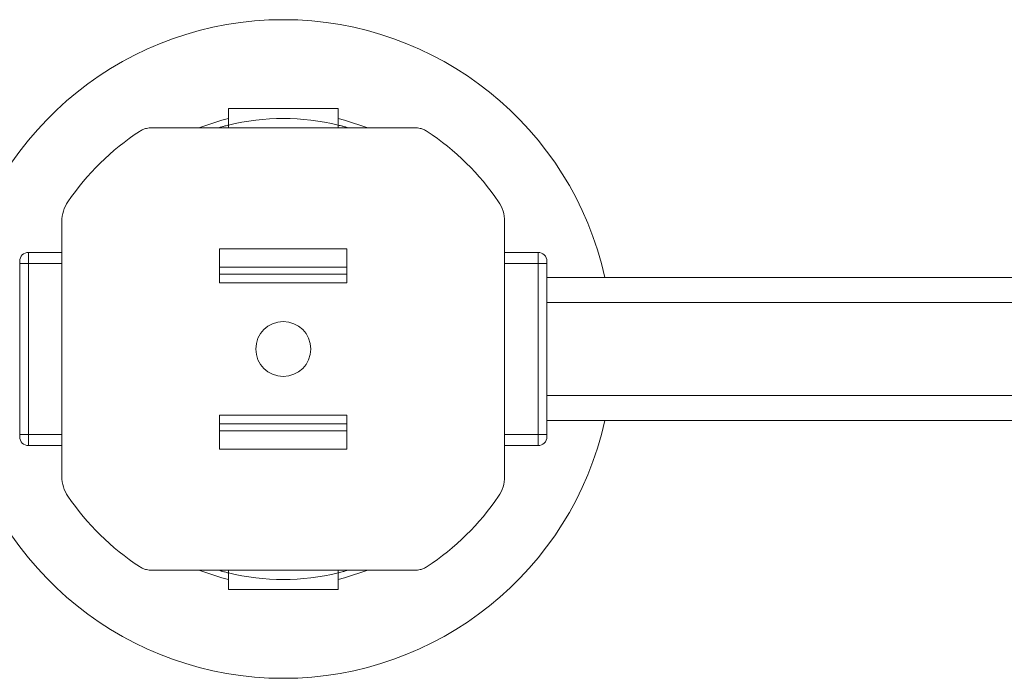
# Model space of a CAD drawing. Header units: millimetres. Extents: x -458 to 1924, y -69 to 431.
# Tile 20 of 49: x 490 to 579, y -69 to -9. Entities that reach past the tile are written whole.
import ezdxf

# ---------------------------------------------------------------- set-up
doc = ezdxf.new("R2010")
doc.units = ezdxf.units.MM

# ---------------------------------------------------------------- blocks, each defined once
blk = doc.blocks.new('Drawing View3')
at = {"color": 7, "linetype": 'Continuous', "lineweight": 18}
for p, q in [((434.287, 28.396), (424.287, 28.396)), ((424.287, 28.396), (424.287, 26.896)), ((434.287, 26.896), (434.287, 28.396)), ((424.287, 26.657), (424.287, 26.896)), ((434.287, 26.657), (434.287, 26.896)), ((441.275, 26.657), (417.3, 26.657)), ((409.13, -5.134), (409.13, 18.134)), ((449.444, -5.134), (449.444, 18.134)), ((406.087, 14.3), (406.087, 15.3)), ((406.087, 15.3), (409.13, 15.3)), ((435.089, 15.628), (423.486, 15.628)), ((423.486, 12.528), (423.486, 15.628)), ((435.089, 12.528), (435.089, 15.628)), ((452.487, 15.3), (449.444, 15.3)), ((452.487, 15.3), (452.487, 14.3)), ((405.287, 14.5), (405.287, 14.3)), ((453.287, 14.5), (453.287, 14.3)), ((405.287, 14.3), (406.087, 14.3)), ((405.287, 14.3), (405.287, -1.3)), ((406.087, -1.3), (406.087, 14.3)), ((409.13, 14.3), (406.087, 14.3)), ((423.486, 13.942), (435.089, 13.942)), ((452.487, 14.3), (449.444, 14.3)), ((453.287, 14.3), (452.487, 14.3)), ((452.487, 14.3), (452.487, -1.3)), ((453.287, 14.3), (453.287, -1.3)), ((423.486, 13.312), (435.089, 13.312)), ((529.397, 13), (453.287, 13)), ((423.486, 12.528), (435.089, 12.528)), ((453.287, 10.75), (529.397, 10.75)), ((453.287, 2.25), (529.397, 2.25)), ((423.486, 0.472), (435.089, 0.472)), ((423.486, 0.472), (423.486, -2.628)), ((435.089, 0.472), (435.089, -2.628)), ((423.486, -0.312), (435.089, -0.312)), ((453.287, 0), (529.397, 0)), ((405.287, -1.3), (405.287, -1.5)), ((405.287, -1.3), (406.087, -1.3)), ((406.087, -2.3), (406.087, -1.3)), ((406.087, -1.3), (409.13, -1.3)), ((423.486, -0.942), (435.089, -0.942)), ((452.487, -1.3), (449.444, -1.3)), ((452.487, -1.3), (452.487, -2.3)), ((453.287, -1.3), (452.487, -1.3)), ((453.287, -1.3), (453.287, -1.5)), ((406.087, -2.3), (409.13, -2.3)), ((435.089, -2.628), (423.486, -2.628)), ((452.487, -2.3), (449.444, -2.3)), ((441.275, -13.657), (417.3, -13.657)), ((424.287, -13.657), (424.287, -13.896)), ((424.287, -13.896), (424.287, -15.396)), ((434.287, -13.657), (434.287, -13.896)), ((434.287, -15.396), (434.287, -13.896)), ((424.287, -15.396), (434.287, -15.396))]:
    blk.add_line(p, q, dxfattribs=at)
at = {"color": 7, "linetype": 'Continuous', "lineweight": 18, "flags": 128}
for points in [[(424.287, 27.49), (423.703, 27.342), (421.59, 26.657)], [(436.985, 26.657), (434.872, 27.342), (434.287, 27.49)], [(421.59, -13.657), (423.703, -14.342), (424.287, -14.49)], [(434.287, -14.49), (434.872, -14.342), (436.985, -13.657)]]:
    blk.add_lwpolyline(points, dxfattribs=at)
at = {"color": 7, "linetype": 'Continuous', "lineweight": 18}
blk.add_circle((429.287, 6.5), 2.5, dxfattribs=at)
for centre, radius, start, end in [((429.287, 6.5), 30, 12.51333, 167.48667), ((429.287, 6.5), 21, 76.22585, 103.77415), ((429.287, 6.5), 23.757, 123.43277, 145.61311), ((417.301, 24.655), 2.002, 113.31605, 123.43277), ((417.299, 24.661), 1.996, 103.66366, 113.32163), ((417.3, 24.654), 2.003, 90.00955, 103.66009), ((441.274, 24.654), 2.003, 76.33991, 89.99045), ((441.276, 24.661), 1.996, 66.67837, 76.33634), ((441.273, 24.655), 2.002, 56.56723, 66.68395), ((429.287, 6.5), 23.757, 34.38689, 56.56723), ((412.287, 18.134), 3.157, 145.61311, 180), ((446.287, 18.134), 3.157, 360, 34.38689), ((406.087, 14.5), 0.8, 90, 180), ((452.487, 14.5), 0.8, 0, 90), ((429.287, 6.5), 30, 192.51333, 347.48667), ((406.087, -1.5), 0.8, 180, 270), ((452.487, -1.5), 0.8, 270, 0), ((412.287, -5.134), 3.157, 180, 214.38689), ((446.287, -5.134), 3.157, 325.61311, 0), ((429.287, 6.5), 23.757, 214.38689, 236.56723), ((429.287, 6.5), 23.757, 303.43277, 325.61311), ((417.301, -11.655), 2.002, 236.56723, 246.68395), ((441.273, -11.655), 2.002, 293.31605, 303.43277), ((417.299, -11.661), 1.996, 246.67837, 256.33634), ((417.3, -11.654), 2.003, 256.33991, 269.99045), ((429.287, 6.5), 21, 256.22585, 283.77415), ((441.274, -11.654), 2.003, 270.00955, 283.66009), ((441.276, -11.661), 1.996, 283.66366, 293.32163)]:
    blk.add_arc(centre, radius, start, end, dxfattribs=at)
for points, knots in [([(424.287, 26.896), (424.277, 26.893), (424.256, 26.888), (424.091, 26.847), (423.848, 26.784), (423.603, 26.717), (423.447, 26.671), (423.4, 26.657)], [0, 0, 0, 0, 0.222547, 0.445009, 0.669912, 0.901057, 1, 1, 1, 1]), ([(435.176, 26.657), (435.071, 26.687), (434.852, 26.751), (434.569, 26.825), (434.368, 26.876), (434.293, 26.895), (434.289, 26.896), (434.287, 26.896)], [0, 0, 0, 0, 0.22399, 0.467096, 0.701821, 0.928849, 1, 1, 1, 1]), ([(424.287, -13.896), (424.282, -13.895), (424.27, -13.892), (424.153, -13.863), (423.936, -13.807), (423.672, -13.736), (423.482, -13.681), (423.399, -13.657)], [0, 0, 0, 0, 0.15191, 0.373081, 0.596467, 0.825205, 1, 1, 1, 1]), ([(435.175, -13.657), (435.104, -13.678), (434.918, -13.732), (434.649, -13.805), (434.418, -13.864), (434.303, -13.892), (434.292, -13.895), (434.287, -13.896)], [0, 0, 0, 0, 0.148873, 0.3944, 0.632101, 0.861549, 1, 1, 1, 1])]:
    blk.add_open_spline(points, degree=3, knots=knots, dxfattribs=at)

msp = doc.modelspace()

# ---------------------------------------------------------------- block references
at = {"color": 7, "linetype": 'Continuous', "lineweight": 18}
msp.add_blockref('Drawing View3', (84.422, -45.608), dxfattribs=at)

doc.saveas('drawing.dxf')
